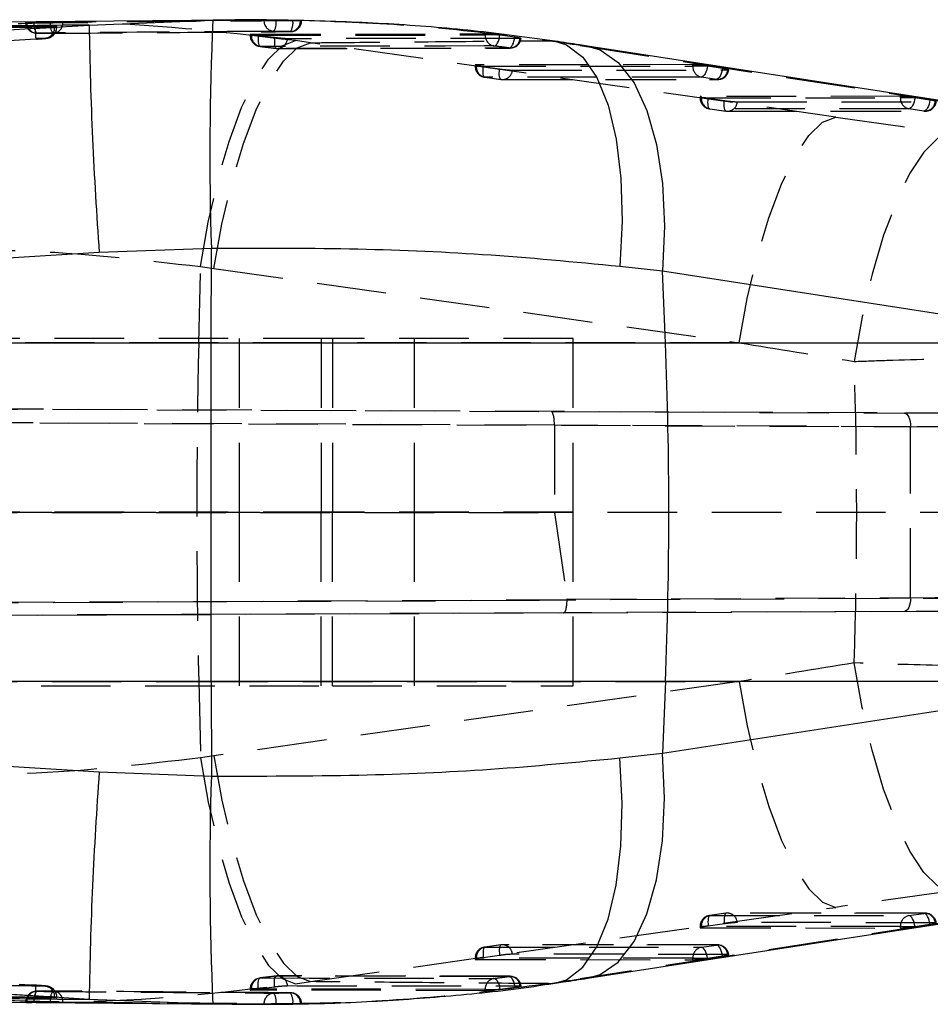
# Model space of a CAD drawing. Extents: x 70 to 723, y 2 to 562.
# Tile 8 of 13: x 639 to 672, y 319 to 355. Entities that reach past the tile are written whole.
import ezdxf

# ---------------------------------------------------------------- set-up
doc = ezdxf.new("R2010")
doc.units = 0
doc.header["$LTSCALE"] = 2
doc.linetypes.add('HIDDEN', pattern=[1.905, 1.27, -0.635])
doc.layers.get('0').update_dxf_attribs({"linetype": 'CONTINUOUS'})

msp = doc.modelspace()

# ---------------------------------------------------------------- linework, layer by layer
at = {"color": 7, "linetype": 'CONTINUOUS'}
for p, q in [((646.2182, 354.8071), (637.425, 354.7268)), ((639.391, 354.5278), (641.0612, 354.629)), ((639.8722, 354.5767), (639.7978, 354.5785)), ((641.0612, 354.629), (645.5834, 354.8012)), ((645.5834, 354.8012), (646.2181, 354.7964)), ((639.391, 354.5278), (639.4106, 354.5292)), ((676.2207, 351.2428), (659.2783, 353.8567)), ((645.5278, 346.4634), (641.4296, 346.3098)), ((645.5216, 343.0108), (645.5278, 346.4634)), ((662.0227, 345.6247), (660.4572, 345.801)), ((662.1267, 343.0108), (662.0227, 345.6247)), ((678.9651, 343.0108), (662.0227, 345.6247)), ((587.3579, 343.0108), (645.5216, 343.0108)), ((645.5216, 343.0108), (662.1267, 343.0108)), ((662.1267, 343.0108), (678.9651, 343.0108)), ((645.5216, 330.626), (587.3579, 330.626)), ((645.5216, 330.626), (645.5278, 327.1733)), ((662.1267, 330.626), (645.5216, 330.626)), ((662.1267, 330.626), (662.0227, 328.0121)), ((662.0227, 328.0121), (678.9651, 330.626)), ((678.9651, 330.626), (662.1267, 330.626)), ((660.4572, 327.8358), (662.0227, 328.0121)), ((641.4296, 327.3269), (645.5278, 327.1733)), ((659.2783, 319.78), (676.2207, 322.3939)), ((641.0612, 319.0078), (639.391, 319.1089)), ((639.391, 319.1089), (639.4106, 319.1076)), ((639.8722, 319.0601), (639.7978, 319.0583)), ((645.5834, 318.8355), (641.0612, 319.0078)), ((637.4172, 318.9079), (646.2116, 318.8286)), ((648.8137, 318.8518), (648.8218, 318.8516))]:
    msp.add_line(p, q, dxfattribs=at)
at = {"color": 7, "linetype": 'HIDDEN'}
for p, q in [((638.8053, 354.7381), (638.7341, 354.7381)), ((639.6469, 354.7287), (639.0483, 354.7358)), ((639.7978, 354.5526), (639.6857, 354.5513)), ((639.8765, 354.5507), (639.8765, 354.5744)), ((647.4501, 354.8037), (647.4501, 354.8081)), ((647.8925, 354.8037), (647.4501, 354.8037)), ((647.8925, 354.8062), (648.5054, 354.7969)), ((647.8925, 354.8062), (647.8925, 354.8037)), ((648.5054, 354.7969), (648.6416, 354.7938)), ((648.5054, 354.7938), (648.5054, 354.7969)), ((648.6416, 354.7938), (648.5054, 354.7938)), ((646.9478, 354.2851), (646.9478, 354.2481)), ((647.1515, 354.2481), (646.9491, 354.2481)), ((646.9894, 354.2899), (655.5363, 354.3099)), ((646.9894, 354.2899), (646.9894, 354.2481)), ((647.2454, 354.2368), (647.1515, 354.2481)), ((647.8388, 354.1667), (647.2454, 354.2368)), ((655.5363, 354.2662), (655.5363, 354.3099)), ((656.0608, 354.2662), (655.5363, 354.2662)), ((656.0608, 354.2662), (656.0723, 354.2647)), ((656.0723, 354.2647), (656.62, 354.1915)), ((647.3083, 353.8447), (647.3138, 353.8446)), ((649.146, 353.9807), (648.5971, 354.0569)), ((668.3485, 351.2635), (649.146, 353.9807)), ((656.8447, 354.1411), (656.8095, 354.139)), ((657.8501, 354.0537), (658.0865, 354.0383)), ((659.0068, 353.8774), (675.9492, 351.2635)), ((659.0068, 353.8774), (659.2764, 353.857)), ((647.8987, 353.7758), (647.9046, 353.7757)), ((647.9482, 353.77), (656.449, 353.784)), ((655.171, 353.167), (655.171, 353.1206)), ((655.3724, 353.1206), (655.1724, 353.1206)), ((663.1244, 353.1795), (655.2126, 353.1728)), ((655.2126, 353.1728), (655.2126, 353.1206)), ((655.2126, 353.1206), (663.1244, 353.1272)), ((663.1244, 353.1272), (663.1244, 353.1795)), ((663.6433, 353.1272), (663.1244, 353.1272)), ((664.208, 353.0411), (663.6603, 353.1246)), ((655.468, 353.1063), (656.0615, 353.0228)), ((656.531, 352.9777), (664.397, 352.9843)), ((655.5204, 352.7185), (656.114, 352.635)), ((663.4389, 352.725), (655.5272, 352.7184)), ((655.5272, 352.7184), (656.1207, 352.6349)), ((656.1207, 352.6349), (663.9866, 352.6415)), ((656.1709, 352.6311), (664.0368, 352.6376)), ((663.9866, 352.6415), (663.4389, 352.725)), ((663.3942, 352.0099), (663.3942, 351.9635)), ((663.5956, 351.9635), (663.3955, 351.9635)), ((670.7125, 352.0218), (663.4358, 352.0157)), ((663.4358, 352.0157), (663.4358, 351.9635)), ((663.4358, 351.9635), (670.7125, 351.9696)), ((663.6911, 351.9492), (664.2847, 351.8656)), ((664.7542, 351.8206), (671.9851, 351.8266)), ((670.7125, 351.9696), (670.7125, 352.0218)), ((671.2314, 351.9696), (670.7125, 351.9696)), ((671.7961, 351.8834), (671.2484, 351.967)), ((663.7436, 351.5614), (664.3372, 351.4779)), ((671.027, 351.5674), (663.7503, 351.5613)), ((663.7503, 351.5613), (664.3439, 351.4778)), ((664.3439, 351.4778), (671.5747, 351.4838)), ((664.3941, 351.4739), (671.6249, 351.48)), ((671.5747, 351.4838), (671.027, 351.5674)), ((645.0654, 343.0108), (645.1297, 345.7955)), ((645.1297, 345.7955), (645.6206, 345.7279)), ((645.6206, 345.7279), (664.823, 343.0108)), ((649.9545, 343.1684), (585.9606, 343.1684)), ((646.5475, 343.1684), (646.5475, 336.8184)), ((649.5405, 343.1684), (649.5405, 336.8184)), ((649.9545, 343.1684), (649.9545, 336.8184)), ((658.7475, 343.1684), (649.9545, 343.1684)), ((652.9475, 336.8184), (652.9475, 343.1684)), ((658.7475, 336.8184), (658.7475, 343.1684)), ((645.0654, 343.0108), (628.2651, 343.0108)), ((664.823, 343.0108), (645.0654, 343.0108)), ((673.6772, 340.4296), (570.6113, 340.8794)), ((571.1386, 340.8794), (657.9436, 340.5005)), ((570.6791, 340.379), (673.9826, 339.9282)), ((658.0679, 340), (571.2303, 340.379)), ((657.9436, 340.5005), (670.8617, 340.4435)), ((658.0679, 340.0009), (658.0679, 340)), ((671.0867, 339.9435), (658.0679, 340.0009)), ((658.0679, 340), (658.0679, 336.8051)), ((671.0867, 333.6933), (671.0867, 339.9435)), ((673.9826, 336.8026), (570.5697, 336.8183)), ((571.1213, 336.8183), (658.0679, 336.8051)), ((649.9545, 336.8184), (585.9606, 336.8184)), ((646.5475, 336.8184), (646.5475, 330.4684)), ((649.5405, 330.4684), (649.5405, 336.8184)), ((658.7475, 336.8184), (649.9545, 336.8184)), ((649.9545, 330.4684), (649.9545, 336.8184)), ((652.9475, 330.4684), (652.9475, 336.8184)), ((658.0679, 336.8051), (658.527, 333.6378)), ((658.7475, 330.4684), (658.7475, 336.8184)), ((674.0887, 333.6741), (570.6263, 333.2226)), ((658.527, 333.6378), (671.0867, 333.6933)), ((571.1656, 333.2226), (658.5292, 333.6039)), ((570.5758, 332.7572), (673.7839, 333.2076)), ((658.4051, 333.1383), (571.0913, 332.7572)), ((670.8617, 333.1933), (658.4051, 333.1383)), ((585.9606, 330.4684), (649.9545, 330.4684)), ((628.2651, 330.626), (645.0654, 330.626)), ((645.0654, 330.626), (645.1297, 327.8412)), ((645.0654, 330.626), (664.823, 330.626)), ((664.823, 330.626), (645.6206, 327.9088)), ((649.9545, 330.4684), (658.7475, 330.4684)), ((645.6206, 327.9088), (645.1297, 327.8412)), ((649.146, 319.6561), (668.3485, 322.3732)), ((675.9492, 322.3732), (659.0068, 319.7593)), ((664.3372, 322.1588), (663.7436, 322.0753)), ((664.3439, 322.159), (663.7503, 322.0754)), ((671.5747, 322.1529), (664.3439, 322.159)), ((671.6249, 322.1567), (664.3941, 322.1628)), ((663.7503, 322.0754), (671.027, 322.0693)), ((671.9851, 321.8101), (664.7542, 321.8162)), ((671.027, 322.0693), (671.5747, 322.1529)), ((663.3942, 321.6733), (663.3942, 321.6268)), ((663.5956, 321.6733), (663.3942, 321.6733)), ((670.7125, 321.6672), (663.4358, 321.6733)), ((663.4358, 321.6733), (663.4358, 321.621)), ((663.4358, 321.621), (670.7125, 321.6149)), ((664.2847, 321.7711), (663.6911, 321.6876)), ((670.7125, 321.6672), (671.2314, 321.6672)), ((670.7125, 321.6149), (670.7125, 321.6672)), ((671.2484, 321.6697), (671.7961, 321.7533)), ((656.114, 321.0017), (655.5204, 320.9182)), ((656.1207, 321.0019), (655.5272, 320.9183)), ((655.5272, 320.9183), (663.4389, 320.9117)), ((663.9866, 320.9953), (656.1207, 321.0019)), ((664.0368, 320.9991), (656.1709, 321.0057)), ((663.4389, 320.9117), (663.9866, 320.9953)), ((655.171, 320.5162), (655.171, 320.4697)), ((655.3724, 320.5162), (655.171, 320.5162)), ((663.1244, 320.5095), (655.2126, 320.5162)), ((655.2126, 320.5162), (655.2126, 320.4639)), ((655.2126, 320.4639), (663.1244, 320.4573)), ((656.0615, 320.614), (655.468, 320.5305)), ((664.397, 320.6525), (656.531, 320.6591)), ((663.1244, 320.5095), (663.6433, 320.5095)), ((663.1244, 320.4573), (663.1244, 320.5095)), ((663.6603, 320.5121), (664.208, 320.5957)), ((647.3083, 319.792), (647.3138, 319.7921)), ((647.8987, 319.861), (647.9046, 319.8611)), ((656.449, 319.8527), (647.9482, 319.8688)), ((648.5971, 319.5798), (649.146, 319.6561)), ((659.0068, 319.7593), (659.2764, 319.7798)), ((639.1223, 319.5227), (639.2409, 319.5149)), ((646.9478, 319.3886), (646.9478, 319.352)), ((647.1515, 319.3886), (646.9491, 319.3886)), ((646.9894, 319.3886), (646.9894, 319.3468)), ((655.5363, 319.3268), (646.9894, 319.3468)), ((647.1515, 319.3886), (647.2454, 319.3999)), ((647.2454, 319.3999), (647.8388, 319.4701)), ((655.5363, 319.3706), (656.0608, 319.3706)), ((655.5363, 319.3268), (655.5363, 319.3706)), ((656.0723, 319.3721), (656.0608, 319.3706)), ((656.62, 319.4452), (656.0723, 319.3721)), ((656.8095, 319.4977), (656.8474, 319.495)), ((657.8501, 319.583), (658.0817, 319.5977)), ((639.6857, 319.0855), (639.7978, 319.0841)), ((639.8765, 319.0624), (639.8765, 319.0861)), ((638.7334, 318.8986), (638.7334, 318.8973)), ((638.8053, 318.8986), (638.7334, 318.8986)), ((638.775, 318.8986), (638.775, 318.8964)), ((639.0483, 318.9009), (639.6469, 318.908)), ((647.8925, 318.8331), (647.4501, 318.8331)), ((647.4501, 318.8286), (647.4501, 318.8331)), ((648.5054, 318.8399), (647.8925, 318.8306)), ((647.8925, 318.8331), (647.8925, 318.8306)), ((648.6416, 318.8429), (648.5054, 318.8399)), ((648.5054, 318.8429), (648.6416, 318.8429)), ((648.5054, 318.8399), (648.5054, 318.8429)), ((648.784, 318.8525), (648.8137, 318.8518))]:
    msp.add_line(p, q, dxfattribs=at)
at = {"color": 8, "linetype": 'CONTINUOUS'}
msp.add_line((646.1532, 318.8409), (645.5834, 318.8355), dxfattribs=at)
at = {"color": 7, "linetype": 'HIDDEN', "flags": 128}
for points in [[(646.9894, 354.2481), (651.2422, 354.2577), (655.5363, 354.2662)], [(647.2454, 354.2368), (647.2398, 354.1586), (647.2386, 354.0839), (647.2417, 354.0153), (647.2492, 353.9557), (647.2606, 353.9072), (647.2756, 353.8717), (647.2935, 353.8506), (647.3083, 353.8447)], [(655.8586, 353.8629), (655.8928, 353.8708), (655.9273, 353.8938), (655.9608, 353.931), (655.992, 353.9809), (656.0197, 354.0417), (656.0429, 354.1111), (656.0607, 354.1864), (656.0723, 354.2647)], [(656.4036, 353.7905), (656.4378, 353.7984), (656.4725, 353.8213), (656.5062, 353.8584), (656.5377, 353.9083), (656.5658, 353.969), (656.5895, 354.0382), (656.6078, 354.1134), (656.62, 354.1915)], [(645.1297, 345.7955), (645.4125, 347.4194), (645.7657, 348.963), (646.1776, 350.3751), (646.6344, 351.6088), (647.1211, 352.6233), (647.6215, 353.3847), (648.119, 353.8679), (648.5971, 354.0569)], [(645.6206, 345.7279), (645.9143, 347.3491), (646.2779, 348.8902), (646.6993, 350.3002), (647.1647, 351.5323), (647.6586, 352.5457), (648.1646, 353.3069), (648.6659, 353.7905), (649.146, 353.9807)], [(655.8586, 353.8629), (655.5006, 353.8622), (654.0687, 353.8594), (648.3411, 353.8471), (647.3138, 353.8446)], [(647.8388, 354.1667), (647.8327, 354.0886), (647.831, 354.014), (647.8337, 353.9457), (647.8407, 353.8862), (647.8518, 353.8379), (647.8665, 353.8025), (647.8844, 353.7815), (647.8987, 353.7758)], [(656.8095, 354.139), (656.4563, 354.1386), (655.0242, 354.1368), (649.2955, 354.1285), (648.3088, 354.1269)], [(647.9046, 353.7757), (648.2625, 353.7764), (649.6944, 353.7791), (655.422, 353.789), (656.4036, 353.7905)], [(663.6603, 353.1246), (663.647, 353.0467), (663.6278, 352.9718), (663.6033, 352.9028), (663.5744, 352.8423), (663.5423, 352.7927), (663.5081, 352.7557), (663.4732, 352.7329), (663.4389, 352.725)], [(655.5272, 352.7184), (655.5071, 352.724), (655.4896, 352.7447), (655.4755, 352.7796), (655.4652, 352.8275), (655.4591, 352.8865), (655.4576, 352.9544), (655.4606, 353.0286), (655.468, 353.1063)], [(656.1207, 352.6349), (656.1006, 352.6405), (656.0831, 352.6611), (656.069, 352.6961), (656.0587, 352.7439), (656.0527, 352.8029), (656.0511, 352.8708), (656.0541, 352.9451), (656.0615, 353.0228)], [(664.208, 353.0411), (664.1948, 352.9631), (664.1755, 352.8882), (664.151, 352.8193), (664.1221, 352.7588), (664.09, 352.7091), (664.0558, 352.6722), (664.0209, 352.6493), (663.9866, 352.6415)], [(664.397, 352.9843), (664.4252, 352.9854), (664.4381, 352.9886), (664.4352, 352.9939), (664.4165, 353.001), (664.3829, 353.0097), (664.3356, 353.0195), (664.2766, 353.0301), (664.208, 353.0411)], [(663.7503, 351.5613), (663.7302, 351.5669), (663.7128, 351.5875), (663.6986, 351.6225), (663.6884, 351.6704), (663.6823, 351.7294), (663.6808, 351.7973), (663.6837, 351.8715), (663.6911, 351.9492)], [(664.3439, 351.4778), (664.3238, 351.4834), (664.3063, 351.504), (664.2922, 351.539), (664.2819, 351.5868), (664.2758, 351.6458), (664.2743, 351.7137), (664.2773, 351.7879), (664.2847, 351.8656)], [(671.2484, 351.967), (671.2352, 351.8891), (671.2159, 351.8142), (671.1914, 351.7452), (671.1625, 351.6847), (671.1304, 351.6351), (671.0962, 351.5981), (671.0613, 351.5753), (671.027, 351.5674)], [(671.7961, 351.8834), (671.7828, 351.8055), (671.7636, 351.7306), (671.7391, 351.6616), (671.7102, 351.6012), (671.6781, 351.5515), (671.6439, 351.5146), (671.609, 351.4917), (671.5747, 351.4838)], [(671.9851, 351.8266), (672.0133, 351.8277), (672.0262, 351.831), (672.0233, 351.8363), (672.0047, 351.8434), (671.971, 351.852), (671.9238, 351.8618), (671.8647, 351.8724), (671.7961, 351.8834)], [(664.823, 343.0108), (665.1167, 344.632), (665.4803, 346.1731), (665.9017, 347.5831), (666.3671, 348.8152), (666.861, 349.8286), (667.367, 350.5897), (667.8683, 351.0734), (668.3485, 351.2635)], [(672.5544, 350.6686), (672.0731, 350.4759), (671.5703, 349.986), (671.063, 349.2152), (670.568, 348.1895), (670.1021, 346.9432), (669.6809, 345.5183), (669.3185, 343.9625), (669.027, 342.3281)], [(670.8617, 340.4435), (670.9059, 340.4337), (670.9484, 340.4051), (670.9874, 340.3589), (671.0215, 340.2967), (671.0495, 340.221), (671.0701, 340.1346), (671.0827, 340.0409), (671.0867, 339.9435)], [(671.0867, 333.6933), (671.0827, 333.5958), (671.0701, 333.5022), (671.0495, 333.4158), (671.0215, 333.3401), (670.9874, 333.2779), (670.9484, 333.2316), (670.9059, 333.203), (670.8617, 333.1933)], [(672.5544, 322.9681), (672.0731, 323.1608), (671.5703, 323.6508), (671.063, 324.4215), (670.568, 325.4472), (670.1021, 326.6935), (669.6809, 328.1184), (669.3185, 329.6742), (669.027, 331.3087)], [(664.823, 330.626), (665.1167, 329.0047), (665.4803, 327.4636), (665.9017, 326.0537), (666.3671, 324.8216), (666.861, 323.8081), (667.367, 323.047), (667.8683, 322.5633), (668.3485, 322.3732)], [(645.1297, 327.8412), (645.4125, 326.2173), (645.7657, 324.6737), (646.1776, 323.2616), (646.6344, 322.0279), (647.1211, 321.0135), (647.6215, 320.252), (648.119, 319.7688), (648.5971, 319.5798)], [(645.6206, 327.9088), (645.9143, 326.2876), (646.2779, 324.7465), (646.6993, 323.3365), (647.1647, 322.1044), (647.6586, 321.091), (648.1646, 320.3299), (648.6659, 319.8462), (649.146, 319.6561)], [(664.3439, 322.159), (664.3238, 322.1534), (664.3063, 322.1327), (664.2922, 322.0978), (664.2819, 322.0499), (664.2758, 321.9909), (664.2743, 321.923), (664.2773, 321.8488), (664.2847, 321.7711)], [(663.7503, 322.0754), (663.7302, 322.0698), (663.7128, 322.0492), (663.6986, 322.0143), (663.6884, 321.9664), (663.6823, 321.9074), (663.6808, 321.8395), (663.6837, 321.7653), (663.6911, 321.6876)], [(671.2484, 321.6697), (671.2352, 321.7477), (671.2159, 321.8226), (671.1914, 321.8916), (671.1625, 321.952), (671.1304, 322.0017), (671.0962, 322.0386), (671.0613, 322.0615), (671.027, 322.0693)], [(671.7961, 321.7533), (671.7828, 321.8312), (671.7636, 321.9061), (671.7391, 321.9751), (671.7102, 322.0356), (671.6781, 322.0852), (671.6439, 322.1222), (671.609, 322.145), (671.5747, 322.1529)], [(671.7961, 321.7533), (671.8647, 321.7643), (671.9238, 321.7749), (671.971, 321.7847), (672.0047, 321.7933), (672.0233, 321.8004), (672.0262, 321.8057), (672.0133, 321.809), (671.9851, 321.8101)], [(655.5272, 320.9183), (655.5071, 320.9127), (655.4896, 320.8921), (655.4755, 320.8572), (655.4652, 320.8093), (655.4591, 320.7503), (655.4576, 320.6824), (655.4606, 320.6082), (655.468, 320.5305)], [(656.1207, 321.0019), (656.1006, 320.9963), (656.0831, 320.9756), (656.069, 320.9407), (656.0587, 320.8928), (656.0527, 320.8338), (656.0511, 320.7659), (656.0541, 320.6917), (656.0615, 320.614)], [(663.6603, 320.5121), (663.647, 320.59), (663.6278, 320.6649), (663.6033, 320.7339), (663.5744, 320.7944), (663.5423, 320.844), (663.5081, 320.881), (663.4732, 320.9038), (663.4389, 320.9117)], [(664.208, 320.5957), (664.1948, 320.6736), (664.1755, 320.7485), (664.151, 320.8175), (664.1221, 320.8779), (664.09, 320.9276), (664.0558, 320.9645), (664.0209, 320.9874), (663.9866, 320.9953)], [(664.208, 320.5957), (664.2766, 320.6067), (664.3356, 320.6173), (664.3829, 320.6271), (664.4165, 320.6357), (664.4352, 320.6428), (664.4381, 320.6481), (664.4252, 320.6514), (664.397, 320.6525)], [(647.2454, 319.3999), (647.2398, 319.4781), (647.2386, 319.5529), (647.2417, 319.6214), (647.2492, 319.681), (647.2606, 319.7295), (647.2756, 319.765), (647.2935, 319.7861), (647.3083, 319.792)], [(647.3138, 319.7921), (647.6718, 319.7912), (649.1036, 319.7879), (654.8312, 319.7758), (655.8586, 319.7738)], [(647.8388, 319.4701), (647.8327, 319.5481), (647.831, 319.6227), (647.8337, 319.6911), (647.8407, 319.7505), (647.8518, 319.7989), (647.8665, 319.8342), (647.8844, 319.8552), (647.8987, 319.861)], [(656.4036, 319.8462), (656.0456, 319.8468), (654.6137, 319.8491), (648.8861, 319.8592), (647.9046, 319.8611)], [(655.8586, 319.7738), (655.8928, 319.7659), (655.9273, 319.7429), (655.9608, 319.7058), (655.992, 319.6558), (656.0197, 319.595), (656.0429, 319.5256), (656.0607, 319.4504), (656.0723, 319.3721)], [(656.4036, 319.8462), (656.4378, 319.8383), (656.4725, 319.8154), (656.5062, 319.7783), (656.5377, 319.7285), (656.5658, 319.6678), (656.5895, 319.5985), (656.6078, 319.5234), (656.62, 319.4452)], [(655.5363, 319.3706), (651.2422, 319.3791), (646.9894, 319.3886)], [(648.3088, 319.5098), (648.6655, 319.5092), (650.0976, 319.507), (655.8263, 319.4989), (656.8095, 319.4977)]]:
    msp.add_lwpolyline(points, dxfattribs=at)
at = {"color": 8, "linetype": 'CONTINUOUS', "flags": 128}
for points in [[(658.0865, 354.0383), (658.5062, 353.9086), (659.101, 353.4558), (659.6137, 352.7109), (660.0267, 351.6996), (660.3257, 350.457), (660.5004, 349.0259), (660.5447, 347.4558), (660.4572, 345.801)], [(659.2764, 353.857), (659.7347, 353.7224), (660.3992, 353.2627), (660.9777, 352.5142), (661.4502, 351.5024), (661.8006, 350.2621), (662.017, 348.8357), (662.0919, 347.272), (662.0227, 345.6247)], [(659.2764, 319.7798), (659.7347, 319.9144), (660.3992, 320.374), (660.9777, 321.1226), (661.4502, 322.1343), (661.8006, 323.3747), (662.017, 324.8011), (662.0919, 326.3647), (662.0227, 328.0121)], [(658.0817, 319.5977), (658.5062, 319.7281), (659.101, 320.1809), (659.6137, 320.9258), (660.0267, 321.9371), (660.3257, 323.1798), (660.5004, 324.6109), (660.5447, 326.181), (660.4572, 327.8358)]]:
    msp.add_lwpolyline(points, dxfattribs=at)
at = {"color": 7, "linetype": 'CONTINUOUS', "flags": 128}
msp.add_lwpolyline([(645.5216, 330.626), (645.5191, 332.1715), (645.5174, 333.7192), (645.5164, 335.2684), (645.516, 336.8184), (645.5164, 338.3683), (645.5174, 339.9175), (645.5191, 341.4653), (645.5216, 343.0108)], dxfattribs=at)
at = {"color": 7, "linetype": 'HIDDEN'}
for centre, radius, start, end in [((639.1394, 354.7381), 0.406, 180, 269.59339), ((639.1626, 354.7193), 0.388, 177.22648, 266.24729), ((639.5571, 354.6362), 0.5184, 168.91911, 215.91349), ((639.4087, 354.5339), 0.3895, 277.19412, 2.74933), ((640.1501, 354.6256), 0.5136, 168.41552, 215.72527), ((639.7181, 354.71), 0.3846, 272.23148, 2.13662), ((647.8378, 354.7849), 0.3882, 177.22929, 265.90947), ((647.292, 354.7141), 0.6071, 328.58692, 8.48085), ((647.9427, 354.7089), 0.569, 325.66502, 8.58623), ((648.4001, 354.7719), 0.3841, 271.867, 1.8425), ((648.4197, 354.7938), 0.406, 270.37053, 0), ((647.3538, 354.2481), 0.406, 180, 263.55879), ((647.3819, 354.2315), 0.3928, 177.56689, 260.01621), ((655.929, 354.2497), 0.3931, 177.59465, 259.67796), ((647.9346, 354.1493), 0.3749, 265.41026, 356.57284), ((656.4359, 354.1635), 0.3744, 265.0414, 356.25651), ((656.4484, 354.1934), 0.406, 270.0862, 353.05168), ((647.9474, 354.1788), 0.406, 263.1201, 270.11181), ((655.577, 353.1206), 0.406, 180, 261.99035), ((655.6065, 353.1045), 0.3942, 177.66653, 258.39537), ((656.1864, 358.2321), 5.176, 260.95133, 262.02078), ((663.5182, 353.1111), 0.3941, 177.65835, 258.40356), ((663.0329, 349.0237), 4.1486, 81.30145, 81.53872), ((656.7044, 357.2507), 4.2766, 261.3536, 267.67637), ((656.1589, 353.0062), 0.3732, 264.1294, 355.62241), ((664.0248, 353.0127), 0.3732, 264.12554, 355.62186), ((664.0365, 353.0436), 0.406, 270.04799, 352.39486), ((656.1705, 353.0371), 0.406, 261.99035, 270.04799), ((663.8002, 351.9635), 0.406, 180, 261.99035), ((663.8296, 351.9474), 0.3942, 177.66654, 258.3955), ((664.421, 357.1518), 5.2535, 260.96032, 262.01398), ((664.9278, 356.0958), 4.2788, 261.3552, 267.67477), ((664.3821, 351.849), 0.3732, 264.12125, 355.6304), ((671.1063, 351.9535), 0.3942, 177.66654, 258.3955), ((669.8332, 342.6414), 9.4323, 81.37098, 81.47534), ((671.6129, 351.8551), 0.3732, 264.12923, 355.62258), ((671.6246, 351.886), 0.406, 270.04799, 352.39486), ((664.3937, 351.8799), 0.406, 261.99035, 270.04799), ((913.4274, 336.8184), 268.4335, 178.678143, 181.321857), ((664.3937, 321.7568), 0.406, 89.95201, 98.00965), ((664.3821, 321.7877), 0.3732, 4.3696, 95.87875), ((671.6129, 321.7816), 0.3732, 4.37742, 95.87077), ((671.6246, 321.7507), 0.406, 7.60514, 89.95201), ((663.8002, 321.6733), 0.406, 98.00965, 180), ((663.8296, 321.6893), 0.3942, 101.6045, 182.33346), ((664.9278, 317.5409), 4.2788, 92.32523, 98.6448), ((671.1063, 321.6832), 0.3942, 101.6045, 182.33346), ((664.421, 316.485), 5.2535, 97.98602, 99.03968), ((669.8332, 330.9953), 9.4323, 278.52466, 278.62902), ((655.577, 320.5162), 0.406, 98.00965, 180), ((655.6065, 320.5322), 0.3942, 101.60463, 182.33347), ((656.1705, 320.5997), 0.406, 89.95201, 98.00965), ((656.1589, 320.6306), 0.3732, 4.37759, 95.8706), ((663.5182, 320.5256), 0.3941, 101.59644, 182.34165), ((664.0248, 320.624), 0.3732, 4.37814, 95.87446), ((664.0365, 320.5931), 0.406, 7.60514, 89.95201), ((656.1864, 315.4046), 5.176, 97.97922, 99.04867), ((656.7044, 316.386), 4.2766, 92.32363, 98.6464), ((663.0329, 324.613), 4.1486, 278.46128, 278.69855), ((647.3538, 319.3886), 0.406, 96.44121, 180), ((647.3819, 319.4053), 0.3928, 99.98379, 182.43311), ((647.9474, 319.4579), 0.406, 89.88819, 96.8799), ((647.9346, 319.4874), 0.3749, 3.42716, 94.58974), ((655.929, 319.3871), 0.3931, 100.32204, 182.40535), ((656.4359, 319.4733), 0.3744, 3.74349, 94.9586), ((656.4484, 319.4433), 0.406, 6.97448, 89.9138), ((639.1394, 318.8986), 0.406, 90.40661, 180), ((639.1626, 318.9174), 0.388, 93.75271, 182.77352), ((639.5571, 319.0005), 0.5184, 144.08651, 191.08089), ((639.409, 319.1031), 0.3892, 357.20098, 82.74387), ((640.1501, 319.0112), 0.5136, 144.27473, 191.58448), ((639.7181, 318.9268), 0.3846, 357.86338, 87.76852), ((647.8378, 318.8518), 0.3882, 94.09053, 182.77071), ((647.292, 318.9226), 0.6071, 351.51915, 31.41308), ((648.4001, 318.8649), 0.3841, 358.1575, 88.133), ((647.9427, 318.9279), 0.569, 351.41377, 34.33498), ((648.4197, 318.8429), 0.406, 0, 89.62947)]:
    msp.add_arc(centre, radius, start, end, dxfattribs=at)
at = {"color": 7, "linetype": 'CONTINUOUS'}
for centre, radius, start, end in [((781.1192, 356.6628), 140.0727, 180.831947, 184.238662), ((750.5868, 349.9322), 105.1162, 177.345062, 181.891064), ((506.2451, 336.8184), 156.0045, 357.725114, 2.274886), ((781.1192, 316.974), 140.0727, 175.761338, 179.168053), ((750.5868, 323.7046), 105.1162, 178.108936, 182.654938)]:
    msp.add_arc(centre, radius, start, end, dxfattribs=at)
at = {"color": 7, "linetype": 'HIDDEN'}
for centre, major_axis, ratio, start_param, end_param in [((647.6414, 353.8793), (25.6087, -3.1854), 0.060362, 1.1184703, 1.1682794), ((655.577, 353.1167), (0.406, -0.0505), 0.0603647, 2.6924375, 4.191708), ((663.4888, 353.1233), (0.406, -0.0505), 0.0603647, 1.1878236, 2.6924375), ((663.8002, 351.9596), (0.406, -0.0505), 0.0603647, 2.6924375, 4.191708), ((671.0769, 351.9657), (0.406, -0.0505), 0.0603647, 1.1878236, 2.6924375), ((734.5554, 345.8673), (440.8975, -61.7951), 0.0087351, 4.5628793, 4.5725212), ((733.434, 336.8184), (441.0568, -70.8897), 0.0108155, 4.5579328, 4.5675747), ((639.4673, 336.8184), (0, 71.05), 0.4172973, 4.6347644, 4.7900135), ((657.9414, 340.0005), (0.0022, 0.5), 0.2531282, 4.714388, 6.2832918), ((666.4775, 340.4617), (9.65, -0.0421), 0.0001004, 0.3348239, 1.0991797), ((666.4753, 339.9617), (10.15, -0.0421), 0.0000954, 5.8236927, 7.3823649), ((666.4753, 333.675), (10.15, 0.0421), 0.0000954, 5.1840057, 6.742678), ((658.4029, 333.6383), (-0.0022, 0.5), 0.2529804, 3.1414861, 4.642449), ((657.3647, 333.6337), (1.1645, -0.033), 0.4281785, 0.0064267, 0.0743678), ((666.4775, 333.175), (9.65, 0.0421), 0.0001004, 5.1840057, 5.9885505), ((733.434, 336.8184), (441.0568, 70.8897), 0.0108155, 1.7156106, 1.7252525), ((734.5554, 327.7694), (440.8975, 61.7951), 0.0087351, 1.7106642, 1.7203061), ((663.8002, 321.6771), (0.406, 0.0505), 0.0603647, 2.0914773, 3.5907478), ((671.0769, 321.671), (0.406, 0.0505), 0.0603647, 3.5907478, 5.0953617), ((655.577, 320.52), (0.406, 0.0505), 0.0603647, 2.0914773, 3.5907478), ((663.4888, 320.5134), (0.406, 0.0505), 0.0603647, 3.5907478, 5.0953617), ((647.6414, 319.7574), (25.6087, 3.1854), 0.060362, 5.1149059, 5.164715)]:
    msp.add_ellipse(centre, major_axis=major_axis, ratio=ratio, start_param=start_param, end_param=end_param, dxfattribs=at)
at = {"color": 7, "linetype": 'CONTINUOUS'}
for points, knots in [([(639.7978, 354.5785), (638.4736, 354.563), (635.8251, 354.5322), (633.1769, 354.4969), (631.8527, 354.4792)], [0, 0, 0, 0, 0.4999998, 1, 1, 1, 1]), ([(641.0612, 354.629), (639.7925, 354.6145), (637.2124, 354.5852), (634.2239, 354.5473), (632.5037, 354.524), (632.0968, 354.5184)], [0, 0, 0, 0, 0.4248115, 0.8639418, 1, 1, 1, 1]), ([(639.4106, 354.5292), (639.4686, 354.5335), (639.604, 354.5434), (639.764, 354.5577), (639.8661, 354.5692), (639.8668, 354.5729), (639.8671, 354.5744)], [0, 0, 0, 0, 0.2182006, 0.5090835, 0.7997874, 1, 1, 1, 1]), ([(640.1024, 354.7243), (640.0795, 354.7242), (640.0327, 354.7241), (639.9192, 354.725), (639.7867, 354.7266), (639.6929, 354.728), (639.6477, 354.7287), (639.6469, 354.7287)], [0, 0, 0, 0, 0.2405127, 0.4921135, 0.7437307, 0.9953183, 1, 1, 1, 1]), ([(658.0849, 354.0376), (657.0954, 354.1728), (655.1101, 354.4439), (652.0304, 354.6844), (648.9211, 354.8054), (646.7452, 354.8239), (645.6152, 354.8005), (645.5193, 354.7985)], [0, 0, 0, 0, 0.2458853, 0.493307, 0.73613, 0.9776, 1, 1, 1, 1]), ([(586.9814, 351.3274), (587.2168, 351.3419), (588.5327, 351.4227), (593.473, 351.726), (610.6076, 352.7763), (626.6621, 353.7523), (639.0922, 354.508)], [0, 0, 0, 0, 0.01355189, 0.07575789, 0.28441885, 1, 1, 1, 1]), ([(639.0922, 354.508), (639.193, 354.5145), (639.2955, 354.521), (639.3896, 354.5277), (639.391, 354.5278)], [0, 0, 0, 0, 0.984644, 1, 1, 1, 1]), ([(659.2783, 353.8567), (659.1801, 353.8718), (658.7874, 353.9323), (658.3882, 353.9927), (658.0888, 354.038)], [0, 0, 0, 0, 0.2500665, 1, 1, 1, 1]), ([(641.4296, 346.3098), (630.9748, 345.675), (612.9506, 344.5804), (594.9271, 343.475), (587.3579, 343.0108)], [0, 0, 0, 0, 0.5800413, 1, 1, 1, 1]), ([(660.4572, 345.801), (658.8002, 345.9596), (655.6078, 346.2653), (650.5547, 346.47), (647.2153, 346.4656), (645.5278, 346.4634)], [0, 0, 0, 0, 0.3480157, 0.6705316, 1, 1, 1, 1]), ([(587.3579, 330.626), (594.9271, 330.1617), (612.9506, 329.0563), (630.9748, 327.9618), (641.4296, 327.3269)], [0, 0, 0, 0, 0.4199587, 1, 1, 1, 1]), ([(645.5278, 327.1733), (647.329, 327.172), (650.7736, 327.1693), (655.816, 327.3875), (658.8993, 327.6853), (660.4572, 327.8358)], [0, 0, 0, 0, 0.3516042, 0.6723849, 1, 1, 1, 1]), ([(639.0922, 319.1287), (638.8395, 319.144), (637.5063, 319.2249), (631.8509, 319.5682), (617.8905, 320.4171), (601.8535, 321.3964), (590.1388, 322.1155), (586.9814, 322.3093)], [0, 0, 0, 0, 0.01454486, 0.07675078, 0.3255746, 0.81822558, 1, 1, 1, 1]), ([(658.0888, 319.5988), (658.1889, 319.6138), (658.5891, 319.6742), (658.9829, 319.7347), (659.2783, 319.78)], [0, 0, 0, 0, 0.2499591, 1, 1, 1, 1]), ([(646.1532, 318.8396), (646.872, 318.8339), (648.628, 318.82), (651.4175, 318.9184), (654.489, 319.1449), (656.7162, 319.3836), (657.8877, 319.5744), (658.0819, 319.606)], [0, 0, 0, 0, 0.1762494, 0.4305929, 0.687715, 0.9482423, 1, 1, 1, 1]), ([(639.7978, 319.0583), (638.4736, 319.0737), (635.8251, 319.1045), (633.1769, 319.1399), (631.8527, 319.1575)], [0, 0, 0, 0, 0.4999998, 1, 1, 1, 1]), ([(632.0968, 319.1183), (632.5037, 319.1128), (634.256, 319.089), (637.2445, 319.0512), (639.8246, 319.0218), (641.0612, 319.0078)], [0, 0, 0, 0, 0.1360562, 0.5859234, 1, 1, 1, 1]), ([(639.391, 319.1089), (639.371, 319.1104), (639.2757, 319.1171), (639.1731, 319.1236), (639.0922, 319.1287)], [0, 0, 0, 0, 0.2103847, 1, 1, 1, 1]), ([(639.4106, 319.1076), (639.4686, 319.1033), (639.604, 319.0933), (639.764, 319.0791), (639.8661, 319.0675), (639.8668, 319.0638), (639.8671, 319.0624)], [0, 0, 0, 0, 0.2182006, 0.5090835, 0.7997874, 1, 1, 1, 1]), ([(639.6469, 318.908), (639.674, 318.9084), (639.746, 318.9095), (639.8658, 318.9111), (639.9884, 318.9123), (640.0646, 318.9126), (640.0943, 318.9125), (640.1024, 318.9124)], [0, 0, 0, 0, 0.1513881, 0.4027824, 0.6542028, 0.9056362, 1, 1, 1, 1])]:
    msp.add_open_spline(points, degree=3, knots=knots, dxfattribs=at)
at = {"color": 8, "linetype": 'CONTINUOUS'}
for points, knots in [([(639.6857, 354.5513), (638.3988, 354.5359), (635.7878, 354.5048), (633.1769, 354.4692), (631.8527, 354.4512)], [0, 0, 0, 0, 0.4928466, 1, 1, 1, 1]), ([(631.8527, 319.1856), (633.1769, 319.1675), (635.7878, 319.1319), (638.3988, 319.1008), (639.6857, 319.0855)], [0, 0, 0, 0, 0.5071534, 1, 1, 1, 1])]:
    msp.add_open_spline(points, degree=3, knots=knots, dxfattribs=at)
at = {"color": 7, "linetype": 'HIDDEN'}
for points, knots in [([(648.5971, 354.0569), (645.925, 354.3739), (642.2541, 354.8093), (638.4595, 354.6736), (637.4269, 354.6366)], [0, 0, 0, 0, 0.7278804, 1, 1, 1, 1]), ([(638.7372, 354.7395), (638.7361, 354.7395), (638.7292, 354.7398), (638.7503, 354.7401), (638.7722, 354.7403), (638.775, 354.7403)], [0, 0, 0, 0, 0.153879, 0.8930787, 1, 1, 1, 1]), ([(638.775, 354.7403), (640.2208, 354.7525), (643.1125, 354.7768), (646.0042, 354.7977), (647.4501, 354.8081)], [0, 0, 0, 0, 0.5000001, 1, 1, 1, 1]), ([(638.775, 354.7381), (640.3041, 354.7505), (642.0367, 354.7646), (644.9284, 354.7861), (646.291, 354.7956), (647.4501, 354.8037)], [0, 0, 0, 0, 0.5287942, 0.5991749, 1, 1, 1, 1]), ([(639.0483, 354.7358), (639.0066, 354.7362), (638.9214, 354.7369), (638.8446, 354.7376), (638.8116, 354.738), (638.8053, 354.7381)], [0, 0, 0, 0, 0.4374956, 0.8929713, 1, 1, 1, 1]), ([(639.4106, 354.5292), (639.4685, 354.5312), (639.6035, 354.536), (639.7663, 354.5428), (639.8691, 354.5486), (639.8909, 354.5524), (639.8292, 354.5525), (639.7978, 354.5526)], [0, 0, 0, 0, 0.1567439, 0.3656455, 0.5744326, 0.7830945, 1, 1, 1, 1]), ([(648.784, 354.7842), (648.6661, 354.7835), (648.071, 354.7798), (645.5669, 354.7638), (642.7909, 354.7447), (640.4922, 354.7273), (640.1024, 354.7243)], [0, 0, 0, 0, 0.0407438, 0.2056575, 0.8653137, 1, 1, 1, 1]), ([(646.2181, 354.7964), (647.363, 354.7976), (649.8904, 354.8001), (653.8254, 354.5768), (656.4783, 354.232), (657.8501, 354.0537)], [0, 0, 0, 0, 0.2856477, 0.6306086, 1, 1, 1, 1]), ([(647.4501, 354.8081), (647.4743, 354.8082), (647.5226, 354.8084), (647.6388, 354.8082), (647.7671, 354.8075), (647.8526, 354.8066), (647.8925, 354.8062)], [0, 0, 0, 0, 0.2579439, 0.5158546, 0.7737903, 1, 1, 1, 1]), ([(647.8925, 354.8037), (648.0308, 354.8018), (648.2354, 354.799), (648.4393, 354.7951), (648.5054, 354.7938)], [0, 0, 0, 0, 0.6759861, 1, 1, 1, 1]), ([(648.6416, 354.7938), (648.6774, 354.7928), (648.7489, 354.7908), (648.8124, 354.7878), (648.8332, 354.7855), (648.8139, 354.7845), (648.7896, 354.7843), (648.784, 354.7842)], [0, 0, 0, 0, 0.2327799, 0.4655233, 0.6982859, 0.9310496, 1, 1, 1, 1]), ([(639.1222, 354.1141), (639.1212, 354.119), (639.119, 354.1289), (639.1114, 354.2221), (639.1019, 354.3542), (639.0954, 354.458), (639.0922, 354.508)], [0, 0, 0, 0, 0.25433293, 0.50866432, 0.76299444, 1, 1, 1, 1]), ([(639.1305, 354.1147), (639.1609, 354.1165), (639.2421, 354.1214), (639.3633, 354.1304), (639.4559, 354.1386), (639.505, 354.1442), (639.5438, 354.1502), (639.6007, 354.1642), (639.6903, 354.2019), (639.7895, 354.2861), (639.8637, 354.4138), (639.8707, 354.5054), (639.8742, 354.5496)], [0, 0, 0, 0, 0.0816606, 0.2178841, 0.354948, 0.4379938, 0.4928263, 0.5356537, 0.6129101, 0.7539034, 0.8812828, 1, 1, 1, 1]), ([(647.8102, 354.3977), (647.6909, 354.3969), (647.0944, 354.3928), (644.5894, 354.3752), (641.8177, 354.3543), (639.5232, 354.3353), (639.1372, 354.3321)], [0, 0, 0, 0, 0.0412602, 0.2063009, 0.8664633, 1, 1, 1, 1]), ([(639.1372, 354.3321), (639.2071, 354.3316), (639.4058, 354.33), (639.6044, 354.3274), (639.7331, 354.3257)], [0, 0, 0, 0, 0.3520804, 1, 1, 1, 1]), ([(639.7331, 354.3257), (641.1937, 354.3369), (644.0868, 354.3593), (646.98, 354.3784), (648.4126, 354.3879)], [0, 0, 0, 0, 0.504841, 1, 1, 1, 1]), ([(647.1515, 354.2481), (647.1141, 354.2532), (647.0391, 354.2633), (646.9684, 354.2761), (646.9405, 354.2853), (646.9548, 354.2894), (646.9812, 354.2898), (646.9894, 354.2899)], [0, 0, 0, 0, 0.2254951, 0.4510527, 0.6758504, 0.8993679, 1, 1, 1, 1]), ([(648.4126, 354.3879), (648.3477, 354.3892), (648.1472, 354.3931), (647.9461, 354.3958), (647.8102, 354.3977)], [0, 0, 0, 0, 0.3240266, 1, 1, 1, 1]), ([(655.5363, 354.3099), (655.5603, 354.3095), (655.6083, 354.3086), (655.724, 354.3009), (655.8561, 354.2893), (655.9733, 354.277), (656.0384, 354.2689), (656.0608, 354.2662)], [0, 0, 0, 0, 0.22018808, 0.44032252, 0.66108167, 0.88312052, 1, 1, 1, 1]), ([(656.62, 354.1915), (656.6551, 354.1865), (656.7297, 354.1757), (656.8085, 354.1606), (656.8511, 354.1496), (656.847, 354.1462), (656.8457, 354.145)], [0, 0, 0, 0, 0.264486, 0.5610389, 0.857627, 1, 1, 1, 1]), ([(639.1222, 354.1141), (628.7304, 353.4815), (609.5105, 352.3116), (590.2913, 351.1302), (581.4635, 350.5876)], [0, 0, 0, 0, 0.54068, 1, 1, 1, 1]), ([(631.5154, 354.0462), (632.8392, 354.0642), (635.4864, 354.1003), (638.1339, 354.1317), (639.4575, 354.1475)], [0, 0, 0, 0, 0.500043, 1, 1, 1, 1]), ([(639.4575, 354.1475), (639.4726, 354.1474), (639.5022, 354.1473), (639.4917, 354.1435), (639.443, 354.1377), (639.3578, 354.1302), (639.2468, 354.1219), (639.1637, 354.1167), (639.1222, 354.1141)], [0, 0, 0, 0, 0.1728892, 0.338272, 0.5037009, 0.6691459, 0.8345776, 1, 1, 1, 1]), ([(647.3138, 353.8446), (647.4024, 353.8346), (647.5994, 353.8121), (647.7962, 353.7886), (647.9046, 353.7757)], [0, 0, 0, 0, 0.4498074, 1, 1, 1, 1]), ([(648.3088, 354.1269), (648.3048, 354.127), (648.2799, 354.127), (648.2148, 354.1299), (648.0968, 354.139), (647.9649, 354.1519), (647.8795, 354.1619), (647.8388, 354.1667)], [0, 0, 0, 0, 0.0467731, 0.2906214, 0.5344856, 0.7783804, 1, 1, 1, 1]), ([(649.146, 353.9807), (650.2202, 353.9903), (652.7351, 354.013), (655.6407, 354.0367), (657.4716, 354.0508), (657.8501, 354.0537)], [0, 0, 0, 0, 0.3716172, 0.8701228, 1, 1, 1, 1]), ([(656.4036, 353.7905), (656.3299, 353.8005), (656.1483, 353.8253), (655.9666, 353.8489), (655.8586, 353.8629)], [0, 0, 0, 0, 0.4058304, 1, 1, 1, 1]), ([(632.0139, 346.2035), (634.2101, 346.3213), (638.654, 346.5597), (642.9545, 346.0522), (645.1297, 345.7955)], [0, 0, 0, 0, 0.4941968, 1, 1, 1, 1]), ([(669.027, 342.3281), (669.4222, 342.3434), (670.9513, 342.403), (673.327, 342.4461), (676.2047, 342.4388), (678.865, 342.3724), (680.1218, 342.2569), (680.7767, 342.1967)], [0, 0, 0, 0, 0.0876344, 0.3391176, 0.4992968, 0.7390758, 1, 1, 1, 1]), ([(680.7767, 331.44), (680.5055, 331.411), (679.687, 331.3236), (677.9684, 331.2408), (675.4417, 331.1902), (672.4962, 331.1917), (670.1979, 331.2692), (669.027, 331.3087)], [0, 0, 0, 0, 0.1194011, 0.36032013, 0.50162958, 0.74609118, 1, 1, 1, 1]), ([(645.1297, 327.8412), (643.0059, 327.5889), (638.7068, 327.0783), (634.2626, 327.314), (632.0139, 327.4333)], [0, 0, 0, 0, 0.4940325, 1, 1, 1, 1]), ([(581.4634, 323.0492), (591.8549, 322.4106), (611.0741, 321.2295), (630.2941, 320.0599), (639.1223, 319.5227)], [0, 0, 0, 0, 0.5406791, 1, 1, 1, 1]), ([(647.9046, 319.8611), (647.7962, 319.8481), (647.5994, 319.8246), (647.4024, 319.8022), (647.3138, 319.7921)], [0, 0, 0, 0, 0.5501926, 1, 1, 1, 1]), ([(657.8501, 319.583), (657.4507, 319.5861), (655.6502, 319.6), (652.7446, 319.6237), (650.2504, 319.6461), (649.146, 319.6561)], [0, 0, 0, 0, 0.1370788, 0.6179384, 1, 1, 1, 1]), ([(655.8586, 319.7738), (655.9666, 319.7879), (656.1483, 319.8115), (656.3299, 319.8362), (656.4036, 319.8462)], [0, 0, 0, 0, 0.5941696, 1, 1, 1, 1]), ([(639.4582, 319.4892), (638.1343, 319.505), (635.4867, 319.5365), (632.8393, 319.5725), (631.5156, 319.5905)], [0, 0, 0, 0, 0.500012, 1, 1, 1, 1]), ([(637.4191, 318.9954), (638.4024, 318.96), (642.1996, 318.8232), (645.8741, 319.2578), (648.5971, 319.5798)], [0, 0, 0, 0, 0.2589487, 1, 1, 1, 1]), ([(639.8736, 319.085), (639.8746, 319.091), (639.8829, 319.1437), (639.8528, 319.2354), (639.7957, 319.337), (639.7259, 319.4055), (639.6579, 319.4486), (639.5989, 319.4726), (639.5558, 319.4838), (639.5269, 319.4892), (639.4932, 319.494), (639.4387, 319.4998), (639.3326, 319.5088), (639.1889, 319.5188), (639.0567, 319.5268), (638.973, 319.5319), (638.9382, 319.534)], [0, 0, 0, 0, 0.0137467, 0.1223569, 0.2091387, 0.2822797, 0.3439137, 0.3938713, 0.4293687, 0.4552725, 0.4897076, 0.5769856, 0.6987427, 0.8070544, 0.9198222, 1, 1, 1, 1]), ([(639.0922, 319.1287), (639.0954, 319.1788), (639.102, 319.2825), (639.1114, 319.4147), (639.1191, 319.5078), (639.1212, 319.5177), (639.1223, 319.5227)], [0, 0, 0, 0, 0.2370095, 0.4913383, 0.7456712, 1, 1, 1, 1]), ([(639.7331, 319.3111), (639.6044, 319.3094), (639.4058, 319.3067), (639.2071, 319.3052), (639.1372, 319.3046)], [0, 0, 0, 0, 0.6479196, 1, 1, 1, 1]), ([(639.1372, 319.3046), (639.2565, 319.3036), (639.8529, 319.2987), (642.3577, 319.2783), (645.1294, 319.2575), (647.4241, 319.2417), (647.8102, 319.239)], [0, 0, 0, 0, 0.0412602, 0.2063008, 0.8664631, 1, 1, 1, 1]), ([(639.3626, 319.5059), (639.3902, 319.5035), (639.4477, 319.4986), (639.4924, 319.4931), (639.5017, 319.4894), (639.4726, 319.4893), (639.4582, 319.4892)], [0, 0, 0, 0, 0.23610398, 0.49055938, 0.74696208, 1, 1, 1, 1]), ([(648.4126, 319.2488), (648.2933, 319.2496), (647.6969, 319.2535), (645.192, 319.2701), (642.418, 319.29), (640.1213, 319.308), (639.7331, 319.3111)], [0, 0, 0, 0, 0.0412292, 0.2061452, 0.86581, 1, 1, 1, 1]), ([(657.8501, 319.583), (656.5897, 319.4173), (654.0463, 319.0828), (650.1011, 318.8404), (647.4336, 318.8408), (646.1532, 318.8409)], [0, 0, 0, 0, 0.33808774, 0.68226497, 1, 1, 1, 1]), ([(646.9894, 319.3468), (646.971, 319.3471), (646.946, 319.3475), (646.9516, 319.351), (646.9531, 319.352)], [0, 0, 0, 0, 0.7356409, 1, 1, 1, 1]), ([(646.9571, 319.3565), (646.9712, 319.36), (646.9994, 319.3669), (647.0766, 319.3788), (647.1331, 319.3862), (647.1515, 319.3886)], [0, 0, 0, 0, 0.4014321, 0.8050546, 1, 1, 1, 1]), ([(647.8388, 319.4701), (647.8496, 319.4714), (647.9044, 319.478), (648.0084, 319.4893), (648.1389, 319.5012), (648.2451, 319.5086), (648.2887, 319.5094), (648.3088, 319.5098)], [0, 0, 0, 0, 0.0605125, 0.30436, 0.5481743, 0.7919853, 1, 1, 1, 1]), ([(656.0608, 319.3706), (656.0169, 319.3653), (655.929, 319.3547), (655.7889, 319.3412), (655.6636, 319.3315), (655.58, 319.3272), (655.5471, 319.3269), (655.5363, 319.3268)], [0, 0, 0, 0, 0.2236837, 0.447384, 0.6702217, 0.8916739, 1, 1, 1, 1]), ([(656.8459, 319.4917), (656.8466, 319.4902), (656.8486, 319.4862), (656.8005, 319.4743), (656.7205, 319.4596), (656.6505, 319.4496), (656.62, 319.4452)], [0, 0, 0, 0, 0.1781258, 0.4747918, 0.7714138, 1, 1, 1, 1]), ([(639.7978, 319.0841), (639.8283, 319.0842), (639.8897, 319.0843), (639.8713, 319.088), (639.7708, 319.0937), (639.6083, 319.1006), (639.4709, 319.1054), (639.4106, 319.1076)], [0, 0, 0, 0, 0.2088331, 0.4190384, 0.627737, 0.8365595, 1, 1, 1, 1]), ([(647.8102, 319.239), (647.9461, 319.2409), (648.1472, 319.2437), (648.3477, 319.2476), (648.4126, 319.2488)], [0, 0, 0, 0, 0.6759734, 1, 1, 1, 1]), ([(638.775, 318.8964), (638.7565, 318.8966), (638.7315, 318.8969), (638.7372, 318.8972), (638.7387, 318.8973)], [0, 0, 0, 0, 0.7394126, 1, 1, 1, 1]), ([(638.7431, 318.8977), (638.7568, 318.898), (638.7726, 318.8983), (638.8017, 318.8986), (638.8053, 318.8986)], [0, 0, 0, 0, 0.8736145, 1, 1, 1, 1]), ([(647.4501, 318.8331), (645.921, 318.8438), (644.1967, 318.8559), (641.305, 318.878), (639.9424, 318.8891), (638.775, 318.8986)], [0, 0, 0, 0, 0.5287946, 0.596283, 1, 1, 1, 1]), ([(647.4501, 318.8286), (646.0042, 318.8391), (643.1125, 318.86), (640.2208, 318.8843), (638.775, 318.8964)], [0, 0, 0, 0, 0.4999998, 1, 1, 1, 1]), ([(638.8053, 318.8986), (638.8349, 318.899), (638.8941, 318.8996), (638.9871, 318.9004), (639.0397, 318.9008), (639.0483, 318.9009)], [0, 0, 0, 0, 0.4555642, 0.9111797, 1, 1, 1, 1]), ([(640.1024, 318.9124), (640.2211, 318.9115), (640.817, 318.907), (643.3218, 318.8884), (646.0971, 318.8694), (648.395, 318.855), (648.784, 318.8525)], [0, 0, 0, 0, 0.0410068, 0.2059205, 0.8655768, 1, 1, 1, 1]), ([(647.8925, 318.8306), (647.8468, 318.8301), (647.7554, 318.8292), (647.6233, 318.8285), (647.5152, 318.8283), (647.4708, 318.8285), (647.4501, 318.8286)], [0, 0, 0, 0, 0.2579144, 0.5159065, 0.7738492, 1, 1, 1, 1]), ([(648.5054, 318.8429), (648.4393, 318.8416), (648.2354, 318.8377), (648.0308, 318.8349), (647.8925, 318.8331)], [0, 0, 0, 0, 0.3240139, 1, 1, 1, 1]), ([(648.8201, 318.8508), (648.8207, 318.8505), (648.8223, 318.8495), (648.7737, 318.847), (648.7049, 318.8446), (648.6546, 318.8433), (648.6416, 318.8429)], [0, 0, 0, 0, 0.2014543, 0.5412357, 0.8810451, 1, 1, 1, 1])]:
    msp.add_open_spline(points, degree=3, knots=knots, dxfattribs=at)

doc.saveas('drawing.dxf')
